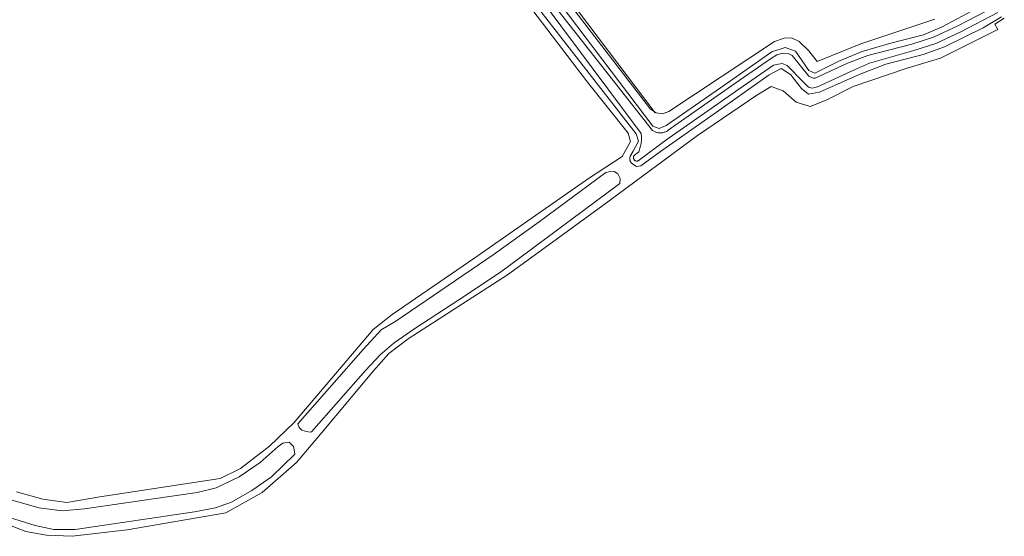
# Model space of a CAD drawing. Header units: metres. Extents: x 250001 to 257773, y 598992 to 609118.
# Tile 108 of 256: x 252509 to 252858, y 599637 to 599820. Entities that reach past the tile are written whole.
import ezdxf
from ezdxf.lldxf.tags import DXFTag

# ---------------------------------------------------------------- set-up
doc = ezdxf.new("R2010")
doc.units = ezdxf.units.M
for name, color, linetype, lineweight in [('B-WE-GR-BOUWLAND-GV', 252, 'Continuous', 13), ('B-WE-GR-GROENVOORZIENING-GV', 252, 'Continuous', 18), ('B-WE-KG-GRENS_PERCEEL-G', 150, 'KG-PERCEEL', 18), ('B-WE-OG-WATER-GV', 252, 'Continuous', 18), ('B-WE-OG-WATER_SLOOT-GV', 252, 'Continuous', 18), ('X-XX-AL-REFERENTIE-G', 7, 'Continuous', 18)]:
    doc.layers.add(name, color=color, linetype=linetype, lineweight=lineweight)
doc.styles.get("Standard").update_dxf_attribs({"font": 'NLCS-ISO.ttf'})
tags = doc.linetypes.add('KG-PERCEEL', pattern='A,5.5,-2,["P",Standard,S=1.8,R=0,X=-0.5,Y=-0.9],-2,5.5,-2,[5,NLCS.SHX,S=0.75,R=0,X=0,Y=0],-2', length=19).pattern_tags.tags
tags[6] = DXFTag(74, 10)

# ---------------------------------------------------------------- blocks, each defined once
blk = doc.blocks.new('BS2021-132-Xref-KAD-20210617')
at = {"layer": 'B-WE-KG-GRENS_PERCEEL-G', "flags": 128}
blk.add_lwpolyline([(252734.573, 599787.173), (252697.835, 599835.787), (252679.231, 599860.512), (252658.363, 599888.247), (252623.418, 599934.373), (252612.311, 599949.003), (252605.822, 599957.551), (252564.67, 600016.402), (252559.31, 600023.998), (252558.213, 600025.634), (252558.299, 600027.053), (252571.757, 600058.734), (252575.98, 600067.086), (252580.867, 600073.836), (252585.264, 600078.591), (252589.873, 600082.051), (252595.619, 600084.028), (252597.186, 600084.53), (252597.284, 600084.562)], dxfattribs=at)
blk = doc.blocks.new('BS2021-132-Xref-BGT-GRIJS-20210617-aangepast')
at = {"layer": 'B-WE-GR-BOUWLAND-GV', "flags": 128}
for points in [[(252703.669, 599826.337), (252732.905, 599788.502), (252734.889, 599787.179), (252737.139, 599786.782), (252739.387, 599787.576), (252776.826, 599812.447), (252780.266, 599813.637), (252782.911, 599813.77), (252785.557, 599812.447), (252788.997, 599809.139), (252792.04, 599805.303), (252807.518, 599811.653), (252833.712, 599820.384)], [(252508.093, 599652.778), (252517.42, 599650.198), (252525.952, 599649.008), (252537.66, 599650.992), (252580.324, 599657.541), (252587.468, 599661.112), (252597.787, 599669.05), (252606.518, 599677.384), (252634.498, 599710.325), (252641.245, 599715.683), (252670.614, 599735.725), (252710.896, 599763.903), (252722.803, 599771.642), (252725.779, 599777), (252724.986, 599779.977), (252710.5, 599798.035), (252667.637, 599854.391)]]:
    blk.add_lwpolyline(points, dxfattribs=at)
at = {"layer": 'B-WE-GR-GROENVOORZIENING-GV', "flags": 128}
for points in [[(252833.712, 599820.384), (252807.518, 599811.653), (252792.04, 599805.303), (252788.997, 599809.139), (252785.557, 599812.447), (252782.911, 599813.77), (252780.266, 599813.637), (252776.826, 599812.447), (252739.387, 599787.576), (252737.139, 599786.782), (252734.889, 599787.179), (252732.905, 599788.502), (252703.669, 599826.337)], [(252694.984, 599833.754), (252733.74, 599782.471), (252735.965, 599781.611), (252738.424, 599782.671), (252757.745, 599796.003), (252775.952, 599808.754), (252780.658, 599810.36), (252784.356, 599809.027), (252789.088, 599802.213), (252791.14, 599801.183), (252799.706, 599805.45), (252808.009, 599808.862), (252817.651, 599811.743), (252829.737, 599814.858), (252836.283, 599817.612), (252852.236, 599826.113)], [(252857.352, 599821.204), (252850.869, 599817.343), (252837.133, 599810.565), (252829.543, 599807.809), (252816.338, 599804.369), (252806.844, 599800.746), (252792.805, 599794.488), (252788.955, 599793.822), (252786.444, 599795.798), (252782.557, 599800.759), (252779.212, 599802.893), (252774.993, 599800.682), (252754.326, 599785.991), (252736.453, 599773.467), (252729.511, 599768.371), (252727.936, 599768.138), (252726.966, 599768.728), (252726.07, 599769.468), (252726.013, 599769.541), (252725.904, 599769.701), (252725.809, 599769.87), (252725.728, 599770.045), (252725.662, 599770.227), (252725.611, 599770.414), (252725.576, 599770.604), (252725.556, 599770.797), (252725.552, 599770.99), (252725.565, 599771.183), (252725.593, 599771.374), (252725.637, 599771.563), (252725.697, 599771.747), (252725.771, 599771.926), (252725.86, 599772.097), (252725.963, 599772.261), (252726.079, 599772.416), (252726.775, 599773.517), (252728.613, 599777.145), (252727.772, 599779.743), (252684.424, 599835.535)], [(252667.637, 599854.391), (252710.5, 599798.035), (252724.986, 599779.977), (252725.779, 599777), (252722.803, 599771.642), (252710.896, 599763.903), (252670.614, 599735.725), (252641.245, 599715.683), (252634.498, 599710.325), (252606.518, 599677.384), (252597.787, 599669.05), (252587.468, 599661.112), (252580.324, 599657.541), (252537.66, 599650.992), (252525.952, 599649.008), (252517.42, 599650.198), (252508.093, 599652.778)], [(252506.49, 599649.837), (252516.003, 599647.155), (252524.285, 599646.142), (252532.216, 599646.764), (252572.118, 599652.557), (252578.855, 599654.216), (252586.996, 599658.153), (252594.494, 599663.257), (252600.9, 599668.948), (252602.473, 599670.122), (252604.778, 599670.426), (252606.344, 599668.942), (252606.571, 599667.679), (252606.734, 599666.196), (252598.435, 599658.151), (252591.494, 599653.259), (252584.298, 599649.153), (252578.647, 599647.095), (252571.128, 599645.723), (252528.832, 599639.487), (252521.321, 599639.507), (252514.624, 599640.839), (252503.723, 599644.27)], [(252505.01, 599641.244), (252511.356, 599638.793), (252518.711, 599637.495), (252527.796, 599637.062), (252547.265, 599639.37), (252582.309, 599645.427), (252595.144, 599652.637), (252607.403, 599663.165), (252616.488, 599673.981), (252634.659, 599695.757), (252640.139, 599701.814), (252646.917, 599707.006), (252682.227, 599729.696), (252691.626, 599736.551), (252716.002, 599754.359), (252749.593, 599779.113), (252770.608, 599793.39), (252775.741, 599796.438), (252779.912, 599794.994), (252784.564, 599790.984), (252789.537, 599789.38), (252795.152, 599791.626), (252804.777, 599796.438), (252823.866, 599803.015), (252835.737, 599806.544), (252856.111, 599816.731), (252854.986, 599818.56), (252858.363, 599820.767)]]:
    blk.add_lwpolyline(points, dxfattribs=at)
blk.add_lwpolyline([(252610.867, 599674.162), (252609.303, 599674.679), (252608.346, 599675.626), (252607.83, 599676.867), (252630.944, 599703.279), (252637.377, 599710.264), (252642.559, 599713.359), (252677.059, 599736.87), (252693.42, 599748.497), (252717.005, 599766.003), (252718.126, 599766.304), (252719.986, 599766.313), (252721.254, 599765.576), (252721.704, 599764.834), (252722.155, 599763.869), (252722.058, 599762.067), (252682.455, 599732.682), (252679.293, 599730.475), (252664.967, 599720.836), (252649.305, 599710.771), (252641.993, 599705.591), (252636.987, 599701.336), (252631.869, 599695.8), (252612.729, 599674.098), (252612.207, 599673.943)], close=True, dxfattribs=at)
at = {"layer": 'B-WE-OG-WATER-GV', "flags": 128}
for points in [[(252695.582, 599825.4), (252729.555, 599779.838), (252729.609, 599779.399), (252729.648, 599778.958), (252729.671, 599778.516), (252729.678, 599778.074), (252729.669, 599777.631), (252729.644, 599777.19), (252729.603, 599776.749), (252729.546, 599776.31), (252729.473, 599775.873), (252729.385, 599775.44), (252729.281, 599775.01), (252729.162, 599774.584), (252729.027, 599774.162), (252728.878, 599773.745), (252728.713, 599773.335), (252728.666, 599773.226), (252727.076, 599772.033), (252726.999, 599771.915), (252726.936, 599771.789), (252726.887, 599771.656), (252726.854, 599771.519), (252726.836, 599771.379), (252726.835, 599771.238), (252726.849, 599771.098), (252726.879, 599770.96), (252726.924, 599770.826), (252726.985, 599770.699), (252727.059, 599770.579), (252727.147, 599770.468), (252727.246, 599770.368), (252727.356, 599770.28), (252727.475, 599770.204), (252727.603, 599770.143), (252727.736, 599770.097), (252727.874, 599770.065), (252728.014, 599770.05), (252728.155, 599770.051), (252728.295, 599770.067), (252728.432, 599770.099), (252728.508, 599770.124), (252738.291, 599777.463), (252764.161, 599795.592), (252776.468, 599804.059), (252778.251, 599804.439), (252779.589, 599804.595), (252781.303, 599803.934), (252787.135, 599798.012), (252788.929, 599796.31), (252790.27, 599795.87), (252792.127, 599796.326), (252804.224, 599801.964), (252810.607, 599804.823), (252826.281, 599809.215), (252834.079, 599811.708), (252842.984, 599815.918), (252856.082, 599822.732)], [(252854.85, 599824.78), (252841.924, 599818.055), (252833.202, 599813.933), (252825.595, 599811.5), (252809.982, 599807.473), (252802.805, 599804.792), (252791.281, 599799.508), (252790.723, 599799.505), (252790.371, 599799.565), (252789.046, 599800.137), (252783.183, 599807.443), (252781.712, 599808.242), (252779.707, 599808.253), (252777.685, 599807.664), (252775.506, 599806.293), (252762.801, 599797.552), (252739.206, 599781.017), (252738.983, 599780.856), (252738.751, 599780.708), (252738.512, 599780.574), (252738.264, 599780.454), (252738.011, 599780.348), (252737.751, 599780.257), (252737.487, 599780.182), (252737.219, 599780.122), (252736.947, 599780.078), (252736.674, 599780.049), (252736.399, 599780.037), (252736.124, 599780.04), (252735.85, 599780.06), (252735.578, 599780.095), (252735.308, 599780.146), (252735.041, 599780.213), (252734.779, 599780.295), (252734.522, 599780.392), (252734.271, 599780.504), (252734.027, 599780.631), (252733.791, 599780.771), (252733.566, 599780.923), (252697.485, 599826.864)]]:
    blk.add_lwpolyline(points, dxfattribs=at)
at = {"layer": 'B-WE-OG-WATER_SLOOT-GV', "flags": 128}
for points in [[(252852.236, 599826.113), (252836.283, 599817.612), (252829.737, 599814.858), (252817.651, 599811.743), (252808.009, 599808.862), (252799.706, 599805.45), (252791.14, 599801.183), (252789.088, 599802.213), (252784.356, 599809.027), (252780.658, 599810.36), (252775.952, 599808.754), (252757.745, 599796.003), (252738.424, 599782.671), (252735.965, 599781.611), (252733.74, 599782.471), (252694.984, 599833.754)], [(252684.424, 599835.535), (252727.772, 599779.743), (252728.613, 599777.145), (252726.775, 599773.517), (252726.079, 599772.416), (252725.963, 599772.261), (252725.86, 599772.097), (252725.771, 599771.926), (252725.697, 599771.747), (252725.637, 599771.563), (252725.593, 599771.374), (252725.565, 599771.183), (252725.552, 599770.99), (252725.556, 599770.797), (252725.576, 599770.604), (252725.611, 599770.414), (252725.662, 599770.227), (252725.728, 599770.045), (252725.809, 599769.87), (252725.904, 599769.701), (252726.013, 599769.541), (252726.07, 599769.468), (252726.966, 599768.728), (252727.936, 599768.138), (252729.511, 599768.371), (252736.453, 599773.467), (252754.326, 599785.991), (252774.993, 599800.682), (252779.212, 599802.893), (252782.557, 599800.759), (252786.444, 599795.798), (252788.955, 599793.822), (252792.805, 599794.488), (252806.844, 599800.746), (252816.338, 599804.369), (252829.543, 599807.809), (252837.133, 599810.565), (252850.869, 599817.343), (252857.352, 599821.204)], [(252697.485, 599826.864), (252733.566, 599780.923), (252733.791, 599780.771), (252734.027, 599780.631), (252734.271, 599780.504), (252734.522, 599780.392), (252734.779, 599780.295), (252735.041, 599780.213), (252735.308, 599780.146), (252735.578, 599780.095), (252735.85, 599780.06), (252736.124, 599780.04), (252736.399, 599780.037), (252736.674, 599780.049), (252736.947, 599780.078), (252737.219, 599780.122), (252737.487, 599780.182), (252737.751, 599780.257), (252738.011, 599780.348), (252738.264, 599780.454), (252738.512, 599780.574), (252738.751, 599780.708), (252738.983, 599780.856), (252739.206, 599781.017), (252762.801, 599797.552), (252775.506, 599806.293), (252777.685, 599807.664), (252779.707, 599808.253), (252781.712, 599808.242), (252783.183, 599807.443), (252789.046, 599800.137), (252790.371, 599799.565), (252790.723, 599799.505), (252791.281, 599799.508), (252802.805, 599804.792), (252809.982, 599807.473), (252825.595, 599811.5), (252833.202, 599813.933), (252841.924, 599818.055), (252854.85, 599824.78)], [(252856.082, 599822.732), (252842.984, 599815.918), (252834.079, 599811.708), (252826.281, 599809.215), (252810.607, 599804.823), (252804.224, 599801.964), (252792.127, 599796.326), (252790.27, 599795.87), (252788.929, 599796.31), (252787.135, 599798.012), (252781.303, 599803.934), (252779.589, 599804.595), (252778.251, 599804.439), (252776.468, 599804.059), (252764.161, 599795.592), (252738.291, 599777.463), (252728.508, 599770.124), (252728.432, 599770.099), (252728.295, 599770.067), (252728.155, 599770.051), (252728.014, 599770.05), (252727.874, 599770.065), (252727.736, 599770.097), (252727.603, 599770.143), (252727.475, 599770.204), (252727.356, 599770.28), (252727.246, 599770.368), (252727.147, 599770.468), (252727.059, 599770.579), (252726.985, 599770.699), (252726.924, 599770.826), (252726.879, 599770.96), (252726.849, 599771.098), (252726.835, 599771.238), (252726.836, 599771.379), (252726.854, 599771.519), (252726.887, 599771.656), (252726.936, 599771.789), (252726.999, 599771.915), (252727.076, 599772.033), (252728.666, 599773.226), (252728.713, 599773.335), (252728.878, 599773.745), (252729.027, 599774.162), (252729.162, 599774.584), (252729.281, 599775.01), (252729.385, 599775.44), (252729.473, 599775.873), (252729.546, 599776.31), (252729.603, 599776.749), (252729.644, 599777.19), (252729.669, 599777.631), (252729.678, 599778.074), (252729.671, 599778.516), (252729.648, 599778.958), (252729.609, 599779.399), (252729.555, 599779.838), (252695.582, 599825.4)]]:
    blk.add_lwpolyline(points, dxfattribs=at)

msp = doc.modelspace()

# ---------------------------------------------------------------- block references
at = {"layer": 'X-XX-AL-REFERENTIE-G'}
for name in ['BS2021-132-Xref-BGT-GRIJS-20210617-aangepast', 'BS2021-132-Xref-KAD-20210617']:
    msp.add_blockref(name, (0, 0), dxfattribs=at)

doc.saveas('drawing.dxf')
